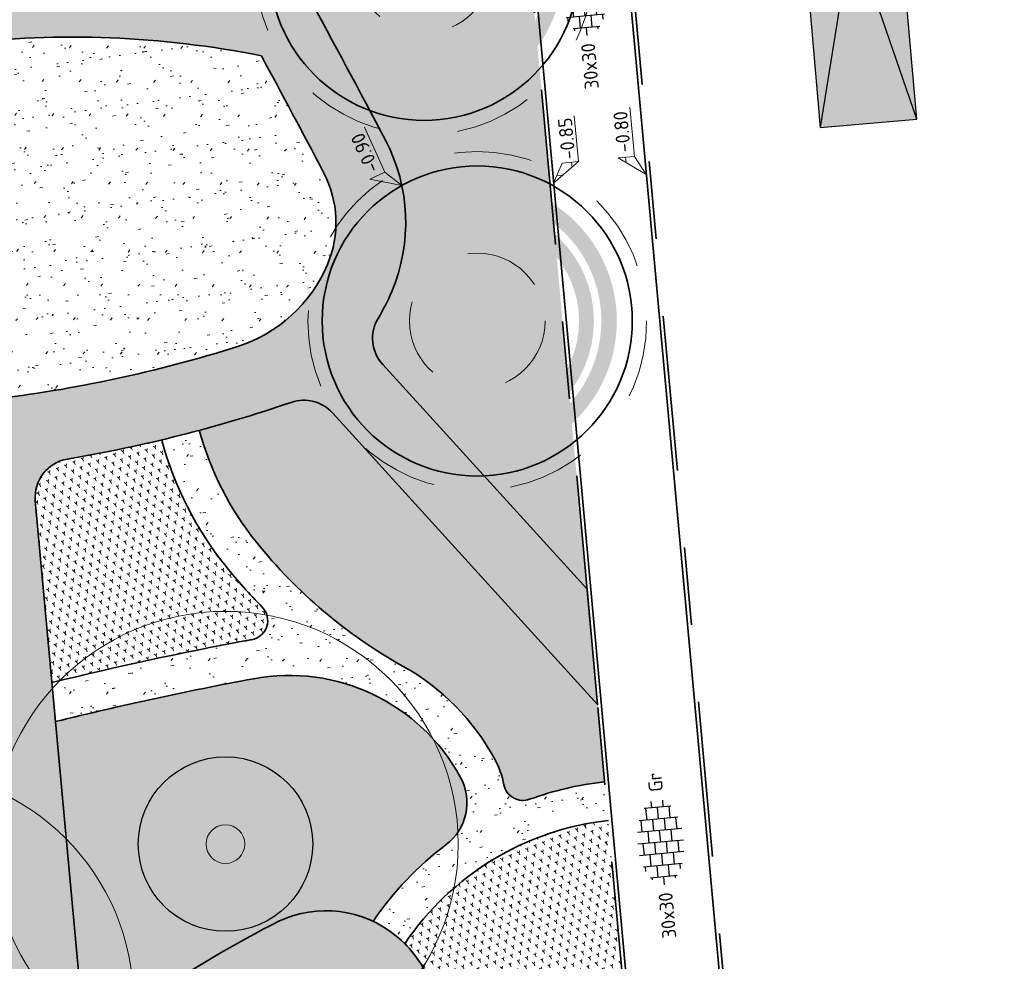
# Model space of a CAD drawing. Header units: metres. Extents: x 126075 to 126745, y 502461 to 502767.
# Tile 51 of 94: x 126595 to 126620, y 502593 to 502618. Entities that reach past the tile are written whole.
import ezdxf
from ezdxf.enums import TextEntityAlignment as Align

# ---------------------------------------------------------------- set-up
doc = ezdxf.new("R2010")
doc.units = ezdxf.units.M
doc.linetypes.add('NLCS-HIDDEN', pattern=[4, 2, -2])
doc.linetypes.add('VH-OPSLUITBAND-SO', pattern=[10, 4, -2, 2, -2])
doc.layers.get('0').update_dxf_attribs({"linetype": 'CONTINUOUS'})
for name, color, linetype, lineweight in [('B-WE-GR-BOOM-S', 90, 'CONTINUOUS', 18), ('B-XX-GR-BOOM-T25', 7, 'CONTINUOUS', 25), ('N-WE-GR-BEPLANTING-A-200', 92, 'CONTINUOUS', 18), ('N-WE-GR-BOOM-S', 90, 'CONTINUOUS', 25), ('N-WE-GR-GRAS-A-500', 62, 'CONTINUOUS', 18), ('N-WE-OG-WEG_PARKEERPLAATS-S', 7, 'CONTINUOUS', 25), ('N-WE-VH-HALFVERHARDING_KLEISCHELPEN-A-200', 252, 'CONTINUOUS', 18), ('N-WE-VH-KANTOPSLUITING_OPSLUITBAND_100X200-G', 150, 'VH-OPSLUITBAND-SO', 35), ('N-WE-VH-KANTOPSLUITING_VOORKANTBAND-G', 50, 'CONTINUOUS', 35), ('N-WE-VH-OPENVERHARDING-G', 90, 'CONTINUOUS', 35), ('N-WE-VH-OPENVERHARDING_TEGEL_300X300_DUN_HALFSTEENS-S-200', 252, 'CONTINUOUS', 25), ('N-XX-GR-BOOM-T25', 7, 'CONTINUOUS', 25), ('X-XX-AL-HOOGTELABEL-S-200', 7, 'CONTINUOUS', 18)]:
    doc.layers.add(name, color=color, linetype=linetype, lineweight=lineweight)
doc.layers.add('N-GV-GR-BOOM-BESCHERMDEWORTELRUIMTE-GN', color=7, linetype='NLCS-HIDDEN', lineweight=0, plot=False)
doc.layers.add('N-GV-GR-BOOM_SOORT-V', color=7, linetype='CONTINUOUS', lineweight=18, true_color=0x025a01)
doc.layers.add('vrije wortelruimte', color=4, linetype='CONTINUOUS', plot=False)
doc.styles.add('NLCS-ISO', font='NLCS-ISO.ttf')
doc.styles.add('NLCS-ISO-M200-T25', font='NLCS-ISO.ttf', dxfattribs={"height": 0.5})
pattern_1 = [(81.71317314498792, (126561.5397244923, 502555.1918350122), (-0.1812692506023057, 0.1430901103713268), [0.05773520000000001, -0.1732052]), (141.7131731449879, (126561.5397244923, 502555.1918350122), (-0.2145542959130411, -0.08543872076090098), [0.05773520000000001, -0.1732052]), (291.7131731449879, (126561.5397244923, 502555.1918350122), (0.1812691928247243, -0.1430901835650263), [0.05, -0.35])]
pattern_2 = [(37.50000000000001, (0, 0), (-0.03149667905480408, 0.9634118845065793), [0, -0.76, 0, -0.85, 0, -0.8125]), (7.499999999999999, (0, 0), (0.8848883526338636, 1.41107303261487), [0, -0.41, 0, -0.685, 0, -0.2625]), (327.5, (-0.6150000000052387, 0), (1.557070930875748, 0.002829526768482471), [0, -0.25, 0, -0.9, 0, -1.175]), (317.5, (-0.6150000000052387, 0), (1.503063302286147, 0.4388377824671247), [0, -0.125, 0, -0.59, 0, -0.675]), (51, (-1.270000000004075, 1.90500000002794), (-0.2520435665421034, 0.8789805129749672), [0.07499999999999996, -1.047749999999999]), (10, (-1.270000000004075, -1.90500000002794), (0.3864434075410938, 0.8287304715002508), [0.07499999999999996, -1.047749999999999])]
pattern_3 = [(0, (0, 0), (0, 6.985), [5.08, -1.905]), (90, (0, 0), (-6.985, 4.277078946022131e-16), [5.08, -1.905])]

# ---------------------------------------------------------------- blocks, each defined once
blk = doc.blocks.new('SOG-WEG_PARKEERPLAATS_PRIVE')
h = blk.add_hatch(color=253)
h.dxf.hatch_style = 1
h.paths.add_polyline_path([(-1.249999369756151, -0.0005613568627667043), (1.25, 0), (1.25, 5), (-1.249999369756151, 4.999438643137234)])
at = {"flags": 128}
blk.add_lwpolyline([(-1.249999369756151, -0.0005613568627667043), (1.25, 0), (1.25, 5), (-1.249999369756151, 4.999438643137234)], close=True, dxfattribs=at)
blk.add_lwpolyline([(-1.249999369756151, 4.999438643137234), (0, 0), (1.25, 5)], dxfattribs=at)
blk = doc.blocks.new('N-SGR-BOOM_BOL_2E')
h = blk.add_hatch(color=256)
h.dxf.hatch_style = 1
edge = h.paths.add_edge_path()
edge.add_arc((0, 0), 0.25, 0, 360)
at = {"layer": 'N-GV-GR-BOOM_SOORT-V', "transparency": 33554559}
h = blk.add_hatch(color=256, dxfattribs=at)
h.dxf.hatch_style = 1
h.paths.add_polyline_path([(-3.6, 4.440892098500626e-16, 1), (3.6, 0, 1)])
h.paths.add_polyline_path([(3.2, 0, -1), (-3.2, 4.440892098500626e-16, -1)], flags=16)
h = blk.add_hatch(color=256, dxfattribs=at)
h.dxf.hatch_style = 1
edge = h.paths.add_edge_path()
edge.add_arc((2.220446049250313e-16, -4.440892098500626e-16), 3.009631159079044, 0, 360)
edge = h.paths.add_edge_path(flags=16)
edge.add_arc((4.440892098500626e-16, -6.661338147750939e-16), 2.626330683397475, 0, 360)
at = {"lineweight": 35}
blk.add_circle((0, 0), 4, dxfattribs=at)
at = {"layer": 'N-GV-GR-BOOM-BESCHERMDEWORTELRUIMTE-GN'}
for radius in [4.370193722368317, 1.75]:
    blk.add_circle((-4.020463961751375e-10, 4.218057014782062e-10), radius, dxfattribs=at)
at = {"layer": 'N-XX-GR-BOOM-T25', "style": 'NLCS-ISO-M200-T25'}
blk.add_attdef('SOORT', text='', height=0.5, dxfattribs=at).set_placement((-4.020463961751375e-10, -0.8730997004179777), align=Align.MIDDLE_CENTER)
blk = doc.blocks.new('SVH-TEGEL_300X300_DUN_HALFST-SO')
for p, q in [((-1.499999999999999, -2.863260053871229), (-1.499999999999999, 2.863260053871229)), ((1.110223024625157e-15, -2.975), (1.110223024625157e-15, 2.975)), ((1.500000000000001, -2.863260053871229), (1.500000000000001, 2.863260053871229)), ((-4.771312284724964, 1.5), (-4.499999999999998, 1.5)), ((-4.499999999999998, -1.726071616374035), (-4.499999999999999, 1.726071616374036)), ((-3.614576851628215, 2.25), (-2.999999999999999, 2.25)), ((-2.999999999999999, -2.498230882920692), (-2.999999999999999, 2.498230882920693)), ((-2.999999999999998, 1.5), (-1.499999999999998, 1.5)), ((-1.499999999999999, 2.25), (0, 2.25)), ((2.220446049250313e-15, 1.5), (1.500000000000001, 1.5)), ((1.5, 2.25), (3, 2.25)), ((3, -2.498230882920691), (3, 2.498230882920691)), ((3.000000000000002, 1.5), (4.500000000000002, 1.5)), ((4.500000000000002, -1.726071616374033), (4.5, 1.726071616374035)), ((-5.525, 0), (-4.5, 0)), ((-4.499999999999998, 0.7500000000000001), (-2.999999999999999, 0.7500000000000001)), ((-2.999999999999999, 0), (-1.499999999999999, 0)), ((-1.499999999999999, 0.7500000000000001), (1.110223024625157e-15, 0.7500000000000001)), ((0, 0), (1.500000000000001, 0)), ((1.500000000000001, 0.7500000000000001), (3, 0.7500000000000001)), ((3, 0), (4.500000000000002, 0)), ((4.500000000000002, 0.7500000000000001), (5.346547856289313, 0.7500000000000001)), ((-4.5, -0.7500000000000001), (-3, -0.7500000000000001)), ((-1.5, -0.7500000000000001), (0, -0.7500000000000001)), ((1.499999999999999, -0.7500000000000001), (3, -0.7500000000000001)), ((4.5, -0.7500000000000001), (5.346547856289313, -0.7500000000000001)), ((-4.771312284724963, -1.5), (-4.5, -1.5)), ((-3.614576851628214, -2.25), (-2.999999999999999, -2.25)), ((-2.999999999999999, -1.5), (-1.499999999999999, -1.5)), ((-1.499999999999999, -2.25), (1.110223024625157e-15, -2.25)), ((1.110223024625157e-15, -1.5), (1.500000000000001, -1.5)), ((1.500000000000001, -2.25), (3, -2.25)), ((3, -1.5), (4.500000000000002, -1.5))]:
    blk.add_line(p, q)
at = {"style": 'NLCS-ISO'}
blk.add_attdef('FORMAAT', text='', height=1.8, dxfattribs=at).set_placement((-6.525, 4.607733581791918e-16), align=Align.MIDDLE_RIGHT)
blk.add_attdef('KLEUR', text='', height=1.8, dxfattribs=at).set_placement((6.525, -7.02641101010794e-16), align=Align.MIDDLE_LEFT)
at = {"style": 'NLCS-ISO', "flags": 1}
blk.add_attdef('FUNCTIE', text='', height=1.8, dxfattribs=at).set_placement((-7.110529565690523e-16, -3.975), align=Align.TOP_CENTER)
blk = doc.blocks.new('B-SGR-BOOM_1E')
blk.add_circle((0, 1.110223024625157e-16), 6.004261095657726)
at = {"linetype": 'Continuous'}
blk.add_circle((-0.0004458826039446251, -5.58034935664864e-05), 0.5, dxfattribs=at)
at = {"layer": 'vrije wortelruimte'}
blk.add_circle((0, 1.110223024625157e-16), 2.25, dxfattribs=at)
at = {"layer": 'B-XX-GR-BOOM-T25', "style": 'NLCS-ISO-M200-T25'}
blk.add_attdef('SOORT', text='', height=0.5, dxfattribs=at).set_placement((-4.020463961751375e-10, -1.337663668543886), align=Align.MIDDLE_CENTER)
blk = doc.blocks.new('B-SGR-BOOM_DYN')
at = {"layer": 'B-WE-GR-BOOM-S'}
blk.add_blockref('B-SGR-BOOM_1E', (0, 0), dxfattribs=at)
blk = doc.blocks.new('SZZ-HOOGTELABEL_02-SO')
h = blk.add_hatch()
h.set_pattern_fill('ANGLE', color=256)
h.set_pattern_definition(pattern_3)
h.paths.add_polyline_path([(2.460741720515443, 3.435148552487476), (-6.661338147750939e-16, -4.440892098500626e-16), (2.460741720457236, 1.312415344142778)])
for p, q in [((2.460741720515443, 3.435148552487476), (0, 0)), ((2.460741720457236, 1.312415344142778), (2.460741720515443, 3.435148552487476)), ((0, 0), (2.460741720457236, 1.312415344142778)), ((8.837532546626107, 1.312415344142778), (2.460741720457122, 1.312415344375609))]:
    blk.add_line(p, q)
at = {"style": 'NLCS-ISO'}
blk.add_attdef('...', text='', height=1.8, dxfattribs=at).set_placement((5.772751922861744, 2.615252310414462), align=Align.MIDDLE)
blk = doc.blocks.new('SZZ-HOOGTELABEL_04-SO')
h = blk.add_hatch()
h.set_pattern_fill('ANGLE', color=256)
h.set_pattern_definition(pattern_3)
h.paths.add_polyline_path([(2.460741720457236, -1.312415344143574), (0, -4.547473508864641e-13), (2.460741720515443, -3.435148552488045)])
for p, q in [((0, -4.547473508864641e-13), (2.460741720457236, -1.312415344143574)), ((2.460741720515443, -3.435148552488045), (0, -4.547473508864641e-13)), ((2.460741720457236, -1.312415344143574), (2.460741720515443, -3.435148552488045)), ((8.399460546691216, -3.435325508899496), (2.460741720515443, -3.435148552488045))]:
    blk.add_line(p, q)
at = {"style": 'NLCS-ISO'}
blk.add_attdef('...', text='', height=1.8, dxfattribs=at).set_placement((5.549947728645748, -2.195441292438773), align=Align.MIDDLE)

msp = doc.modelspace()

# ---------------------------------------------------------------- hatches: boundary and pattern name
at = {"layer": 'N-WE-GR-BEPLANTING-A-200', "transparency": 33554559}
h = msp.add_hatch(dxfattribs=at)
h.set_pattern_fill('AGR-BEPLANTING_SOORT_01-SO', color=256, scale=0.2, pattern_type=2)
h.set_pattern_definition(pattern_1)
h.paths.add_polyline_path([(126604.4472338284, 502610.6804326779, -0.03496050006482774), (126604.0955953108, 502609.9875384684, 0.3305843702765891), (126604.2134557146, 502608.8013174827), (126609.4845949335, 502603.0003457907), (126607.6636127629, 502622.9544985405), (126602.9165431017, 502622.5139865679), (126602.8915607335, 502622.7866767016, 0.01871769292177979), (126595.9759325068, 502621.5154199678, 0.8951619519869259), (126596.2454935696, 502619.045339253, -0.05679575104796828), (126602.2712643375, 502618.3475080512, -0.003825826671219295), (126604.2826724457, 502614.5902022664, -0.2245624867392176)])
h = msp.add_hatch(dxfattribs=at)
h.set_pattern_fill('AGR-BEPLANTING_SOORT_01-SO', color=256, scale=0.2, pattern_type=2)
h.set_pattern_definition(pattern_1)
h.paths.add_polyline_path([(126602.9200991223, 502607.5480974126, 0.2989845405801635), (126601.8570140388, 502607.8220002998, -0.01682614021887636), (126599.4832537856, 502607.1000827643, 0.1032668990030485), (126600.9551177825, 502604.2115457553, 0.09627219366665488), (126604.7430917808, 502601.0094482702, -0.1421273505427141), (126607.1033032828, 502598.6169622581, -0.07524965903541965), (126607.3428213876, 502597.9526185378, 0.4599187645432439), (126608.0043874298, 502597.5800939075, -0.05997851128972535), (126609.9380162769, 502598.0317970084), (126609.7561251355, 502600.0249431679)])
h = msp.add_hatch(dxfattribs=at)
h.set_pattern_fill('AGR-BEPLANTING_SOORT_01-SO', color=256, scale=0.2, pattern_type=2)
h.set_pattern_definition(pattern_1)
h.paths.add_polyline_path([(126595.6828365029, 502600.5920920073, -0.01418863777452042), (126600.694736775, 502601.6742831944, -0.005602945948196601), (126600.8278766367, 502601.6975597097, 0.6082265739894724), (126601.103851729, 502602.541545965, -0.02495438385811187), (126600.1757031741, 502603.5850372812, -0.1037600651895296), (126598.513723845, 502606.8545596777, -0.01682543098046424), (126596.0825769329, 502606.359677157, 0.3921801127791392), (126595.2531377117, 502605.2823847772)])
h = msp.add_hatch(dxfattribs=at)
h.set_pattern_fill('AGR-BEPLANTING_SOORT_01-SO', color=256, scale=0.2, pattern_type=2)
h.set_pattern_definition(pattern_1)
h.paths.add_polyline_path([(126600.8779795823, 502600.6912155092, 0.01461066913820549), (126595.7751122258, 502599.5848744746), (126596.3748402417, 502593.038661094, 0.5711271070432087), (126597.9322038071, 502592.302439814, -0.02949534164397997), (126601.3557726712, 502594.3419206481, -0.2430676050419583), (126603.9677613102, 502594.4303976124, -0.08266484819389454), (126605.8468208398, 502596.4079979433, 0.3710041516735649), (126606.223926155, 502598.1408363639, 0.3255277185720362)])
h = msp.add_hatch(dxfattribs=at)
h.set_pattern_fill('AGR-BEPLANTING_SOORT_01-SO', color=256, scale=0.2, pattern_type=2)
h.set_pattern_definition(pattern_1)
h.paths.add_polyline_path([(126604.7856465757, 502593.8546800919, -0.0921705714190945), (126605.3761165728, 502592.9976624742, 0.3210206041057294), (126606.3804835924, 502592.4090950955), (126610.4174464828, 502592.7782455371), (126610.0289149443, 502597.0357378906, 0.2199977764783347)])
at = {"layer": 'N-WE-GR-GRAS-A-500'}
h = msp.add_hatch(dxfattribs=at)
h.set_pattern_fill('AGR-GRAS_GAZON-SO', color=256, scale=0.5, pattern_type=2)
h.set_pattern_definition(pattern_2)
h.paths.add_polyline_path([(126601.083725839, 502616.7628037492, 0.07621546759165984), (126593.5176265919, 502617.1013557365), (126594.3583903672, 502607.9241638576, 0.04452758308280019), (126600.4494503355, 502609.254949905, 0.2202007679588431), (126602.7891355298, 502611.3809396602, 0.2245624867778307), (126602.6893026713, 502613.7528416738, 0.003082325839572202)])
h = msp.add_hatch(dxfattribs=at)
h.set_pattern_fill('AGR-GRAS_GAZON-SO', color=256, scale=0.5, pattern_type=2)
h.set_pattern_definition(pattern_2)
edge = h.paths.add_edge_path()
edge.add_line((126599.4832537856, 502607.1000827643), (126598.513723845, 502606.8545596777))
edge.add_arc((126607.1375050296, 502609.1810676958), 8.93209054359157, 195.0977288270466, 218.7929912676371)
edge.add_line((126600.1757031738, 502603.5850372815), (126601.103851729, 502602.541545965))
edge.add_arc((126600.7472933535, 502602.1910233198), 0.499999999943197, -80.72538561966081, 44.51092807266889, ccw=False)
edge.add_arc((126616.8853792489, 502514.4374402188), 88.7252604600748, 100.4268504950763, 103.8256686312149)
edge.add_line((126595.6828365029, 502600.5920920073), (126595.7751122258, 502599.5848744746))
edge.add_arc((126618.1426998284, 502508.7383754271), 93.55958189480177, 100.63383791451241, 103.83184569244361, ccw=False)
edge.add_arc((126601.7998578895, 502595.7454892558), 5.030911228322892, 64.49569190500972, 100.55870156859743, ccw=False)
edge.add_arc((126601.7998578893, 502595.7454892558), 5.030911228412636, 28.432682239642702, 64.49569190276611, ccw=False)
edge.add_arc((126605.0284282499, 502597.4935514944), 1.359482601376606, -52.987569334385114, 28.43268223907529, ccw=False)
edge.add_arc((126610.8471992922, 502589.7752661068), 8.306438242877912, 127.0124306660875, 145.9148401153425)
edge.add_line((126603.9677613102, 502594.4303976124), (126604.7856465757, 502593.8546800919))
edge.add_arc((126610.8471992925, 502589.7752661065), 7.306438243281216, 121.24492380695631, 146.0595178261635, ccw=False)
edge.add_arc((126610.8471992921, 502589.7752661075), 7.306438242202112, 96.43032978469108, 121.24492380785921, ccw=False)
edge.add_line((126610.0289149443, 502597.0357378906), (126609.9380162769, 502598.0317970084))
edge.add_arc((126610.8471992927, 502589.7752661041), 8.306438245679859, 96.28391228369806, 110.0135265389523)
edge.add_arc((126607.8332664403, 502598.0498998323), 0.4999999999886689, 191.2191723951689, 290.01352655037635, ccw=False)
edge.add_arc((126605.0284282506, 502597.4935514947), 2.359482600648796, 11.21917238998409, 28.43268223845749)
edge.add_arc((126601.7998578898, 502595.7454892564), 6.030911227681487, 28.4326822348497, 60.78916397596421)
edge.add_arc((126611.0872555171, 502612.3559532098), 12.99967645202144, 218.7929912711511, 240.7891639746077, ccw=False)
edge.add_arc((126607.1375050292, 502609.1810676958), 7.932090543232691, 195.2095559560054, 218.7929912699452, ccw=False)
at = {"layer": 'N-WE-VH-HALFVERHARDING_KLEISCHELPEN-A-200', "transparency": 33554559}
h = msp.add_hatch(dxfattribs=at)
h.set_pattern_fill('AVH-HALFVERHARDING_SCHELPEN-SO', color=256, scale=0.2, pattern_type=2)
h.set_pattern_definition([(5.229815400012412, (126639.9478880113, 502720.3991939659), (-0.09115080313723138, 0.9958371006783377), [0, -1]), (5.229815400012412, (126639.9897491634, 502720.0515624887), (-0.09115080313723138, 0.9958371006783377), [0, -1]), (5.229815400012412, (126639.9704028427, 502720.5920490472), (-0.09115080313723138, 0.9958371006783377), [0, -1]), (343.4284154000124, (126639.4808242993, 502720.2359411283), (3.07866236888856, -0.7223845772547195), [0.107703, -5.277462]), (222.0997154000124, (126639.5840540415, 502720.2052227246), (2.80520960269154, 2.265126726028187), [0.05, -4.95]), (135.8311154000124, (126639.5469550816, 502720.1717015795), (5.52609065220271, -5.519267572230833), [0.09219500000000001, -9.127349]), (211.7949154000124, (126639.2292669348, 502720.0221213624), (-0.9046853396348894, -1.086989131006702), [0.022361, -2.213707]), (331.5397154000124, (126639.2102617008, 502720.0103399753), (2.082824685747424, -0.8135368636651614), [0.036056, -3.569496]), (113.6647154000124, (126639.2419598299, 502719.9931577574), (-1.178137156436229, 1.900523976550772), [0.03162300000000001, -3.130655]), (230.2298154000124, (126639.8757177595, 502719.9808741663), (0.09115083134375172, -0.9958374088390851), [0.04242600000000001, -1.371787]), (5.229815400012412, (126639.8485771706, 502719.9482645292), (0.9046862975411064, 1.086987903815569), [0.06, -0.9400000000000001]), (140.2298154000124, (126639.9083273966, 502719.9537335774), (-0.9958374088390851, -0.09115083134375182), [0.04242600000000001, -1.371787]), (256.7949154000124, (126639.6978807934, 502720.6072718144), (0.8135338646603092, 2.082825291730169), [0.031623, -3.130655]), (5.229815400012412, (126639.6906569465, 502720.5764851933), (0.9046862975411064, 1.086987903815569), [0.05, -0.9500000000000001]), (148.3599154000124, (126639.7404488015, 502720.5810427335), (-3.169812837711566, 1.718221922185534), [0.05, -4.95]), (218.9199154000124, (126639.169175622, 502720.5689202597), (1.900522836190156, 1.178139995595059), [0.036056, -3.569496]), (346.7949154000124, (126639.1411235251, 502720.5462689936), (-2.082825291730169, 0.8135338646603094), [0.063246, -3.099032]), (132.0997154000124, (126639.2026967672, 502720.5318212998), (2.265126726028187, -2.80520960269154), [0.05, -4.95]), (5.229815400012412, (126639.4616144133, 502720.5555205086), (-0.09115080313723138, 0.9958371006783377), [0, -1]), (5.229815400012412, (126639.216437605, 502720.2719921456), (-0.09115080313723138, 0.9958371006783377), [0, -1]), (5.229815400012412, (126639.5289977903, 502719.9290546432), (-0.09115080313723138, 0.9958371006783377), [0, -1]), (5.229815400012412, (126639.7696170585, 502720.2623748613), (-0.09115080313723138, 0.9958371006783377), [0, -1]), (5.229815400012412, (126639.4653286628, 502720.4052334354), (-0.09115080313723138, 0.9958371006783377), [0, -1]), (5.229815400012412, (126639.2435099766, 502720.4150553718), (-0.09115080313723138, 0.9958371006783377), [0, -1]), (5.229815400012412, (126639.3386043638, 502720.363508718), (-0.09115080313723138, 0.9958371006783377), [0, -1]), (5.229815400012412, (126639.3206470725, 502720.1208617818), (-0.09115080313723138, 0.9958371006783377), [0, -1]), (5.229815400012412, (126639.0780001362, 502720.138819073), (-0.09115080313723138, 0.9958371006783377), [0, -1]), (5.229815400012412, (126639.0669938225, 502720.3687731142), (-0.09115080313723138, 0.9958371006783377), [0, -1]), (5.229815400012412, (126639.0170655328, 502720.5851227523), (-0.09115080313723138, 0.9958371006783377), [0, -1]), (5.229815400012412, (126639.3221290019, 502720.6532129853), (-0.09115080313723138, 0.9958371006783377), [0, -1]), (5.229815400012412, (126639.5375671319, 502720.713099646), (-0.09115080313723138, 0.9958371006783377), [0, -1]), (5.229815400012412, (126639.8897561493, 502720.705168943), (-0.09115080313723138, 0.9958371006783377), [0, -1]), (5.229815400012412, (126639.6790119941, 502720.3745832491), (-0.09115080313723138, 0.9958371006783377), [0, -1]), (5.229815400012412, (126639.5630211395, 502720.5447188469), (-0.09115080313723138, 0.9958371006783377), [0, -1]), (5.229815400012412, (126639.686440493, 502720.0740091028), (-0.09115080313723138, 0.9958371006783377), [0, -1]), (5.229815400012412, (126639.392246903, 502719.9968720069), (-0.09115080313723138, 0.9958371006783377), [0, -1]), (5.229815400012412, (126639.7110512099, 502719.8051330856), (-0.09115080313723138, 0.9958371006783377), [0, -1]), (5.229815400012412, (126639.3769559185, 502719.8348035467), (-0.09115080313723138, 0.9958371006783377), [0, -1]), (5.229815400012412, (126639.0610225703, 502719.7757601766), (-0.09115080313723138, 0.9958371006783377), [0, -1]), (5.229815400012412, (126639.1850805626, 502719.736906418), (-0.09115080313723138, 0.9958371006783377), [0, -1]), (5.229815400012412, (126639.1822778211, 502719.8772351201), (-0.09115080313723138, 0.9958371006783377), [0, -1]), (5.229815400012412, (126639.8640728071, 502719.7789722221), (-0.09115080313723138, 0.9958371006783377), [0, -1]), (5.229815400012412, (126639.9462014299, 502720.1982035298), (-0.09115080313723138, 0.9958371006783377), [0, -1]), (5.229815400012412, (126639.8690643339, 502720.4923971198), (-0.09115080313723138, 0.9958371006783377), [0, -1]), (5.229815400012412, (126639.4766078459, 502719.7334650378), (-0.09115080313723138, 0.9958371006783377), [0, -1])])
edge = h.paths.add_edge_path()
edge.add_arc((126588.9665570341, 502577.8348997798), 0.9999999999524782, 3.5522995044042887, 111.596261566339, ccw=False)
edge.add_arc((126604.9358155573, 502578.8262535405), 15.00000000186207, 183.5522995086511, 186.866476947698)
edge.add_arc((126623.606919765, 502581.0746219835), 33.80599088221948, 186.8664769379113, 203.2895918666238)
edge.add_arc((126600.4157242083, 502571.091909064), 8.557503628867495, 203.2895918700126, 219.9791489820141)
edge.add_arc((126593.0920164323, 502564.951128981), 1.000000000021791, -33.295308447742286, 39.979148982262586, ccw=False)
edge.add_line((126593.9278687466, 502564.4021746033), (126593.632662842, 502563.9526863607))
edge.add_arc((126592.7968105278, 502564.5016407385), 1.000000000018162, 201.6195187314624, 326.70469154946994, ccw=False)
edge.add_line((126591.8671595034, 502564.1331994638), (126594.3436152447, 502557.884002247))
edge.add_arc((126598.9920281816, 502559.7258103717), 4.999999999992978, 146.7046915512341, 201.6146098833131, ccw=False)
edge.add_line((126594.8127666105, 502562.4705822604), (126595.3624265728, 502563.3075089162))
edge.add_arc((126596.198278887, 502562.7585545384), 1.000000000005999, 56.35705129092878, 146.7046915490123, ccw=False)
edge.add_arc((126593.9822158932, 502559.4285297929), 4.999999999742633, 21.610646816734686, 56.35705129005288, ccw=False)
edge.add_line((126598.630756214, 502561.2700163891), (126600.0507551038, 502557.685454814))
edge.add_line((126600.0507551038, 502557.685454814), (126601.7241837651, 502558.3485057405))
edge.add_line((126601.7241837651, 502558.3485057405), (126600.8880749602, 502560.4591295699))
edge.add_arc((126605.5366152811, 502562.3006161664), 5.000000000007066, 131.2511100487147, 201.6106468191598, ccw=False)
edge.add_arc((126594.0396522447, 502575.4098775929), 12.436539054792, 311.2511100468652, 315.1802141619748)
edge.add_arc((126599.9059611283, 502569.805408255), 4.327876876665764, 313.0663543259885, 360.7604114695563)
edge.add_arc((126605.2333687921, 502569.8761160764), 0.9999999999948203, 47.37390103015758, 180.7604114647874, ccw=False)
edge.add_arc((126586.7843554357, 502549.8312980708), 28.24262877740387, 25.34251789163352, 47.37390103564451, ccw=False)
edge.add_arc((126621.1363607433, 502520.7557838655), 42.09999999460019, 100.8428102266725, 102.10328435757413, ccw=False)
edge.add_line((126613.2167105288, 502562.1041712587), (126612.8868649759, 502565.718588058))
edge.add_arc((126613.3228884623, 502567.514313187), 1.847902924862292, 214.7808052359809, 256.3520270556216, ccw=False)
edge.add_arc((126586.7843554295, 502549.8312980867), 30.04262877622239, 33.60815944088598, 53.84461590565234)
edge.add_arc((126607.458704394, 502578.1254163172), 4.999999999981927, 178.7226715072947, 233.84461585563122, ccw=False)
edge.add_arc((126617.4562194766, 502577.9024988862), 15.00000000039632, 158.3939377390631, 178.7226714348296, ccw=False)
edge.add_arc((126572.0794579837, 502595.8739835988), 33.80599088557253, 338.3939379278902, 349.6007907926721)
edge.add_arc((126606.3137243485, 502589.5913083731), 0.9999999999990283, 95.2247455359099, 169.6007907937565, ccw=False)
edge.add_line((126606.2226616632, 502590.5871535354), (126610.5810316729, 502590.9856942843))
edge.add_line((126610.5810316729, 502590.9856942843), (126610.4174464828, 502592.7782455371))
edge.add_line((126610.4174464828, 502592.7782455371), (126606.3804835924, 502592.4090950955))
edge.add_arc((126606.2894209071, 502593.4049402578), 0.9999999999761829, 204.0339437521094, 275.2247455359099, ccw=False)
edge.add_arc((126602.7760870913, 502591.8382086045), 2.846837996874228, 24.03394375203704, 55.22469496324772)
edge.add_arc((126602.7473908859, 502591.8583978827), 2.846837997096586, 54.51853089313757, 119.2636728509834)
edge.add_arc((126616.9154150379, 502564.329547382), 33.80599088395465, 117.4040712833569, 124.1619463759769)
edge.add_arc((126597.3706698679, 502593.1298935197), 0.9999999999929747, 185.2345115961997, 304.16194637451, ccw=False)
edge.add_line((126596.3748402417, 502593.038661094), (126595.2531377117, 502605.2823847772))
edge.add_arc((126596.2489673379, 502605.3736172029), 0.9999999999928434, 99.5780154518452, 185.2345115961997, ccw=False)
edge.add_arc((126589.9470397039, 502642.719992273), 36.87434517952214, 279.578015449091, 288.8437285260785)
edge.add_arc((126602.1800021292, 502606.8755972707), 1.000000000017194, 42.26032144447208, 108.84372852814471, ccw=False)
edge.add_line((126602.9200991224, 502607.5480974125), (126609.7561251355, 502600.0249431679))
edge.add_line((126609.7561251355, 502600.0249431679), (126609.4845949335, 502603.0003457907))
edge.add_line((126609.4845949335, 502603.0003457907), (126604.2134557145, 502608.8013174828))
edge.add_arc((126604.9535527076, 502609.4738176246), 0.9999999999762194, 149.0880073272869, 222.2603214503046, ccw=False)
edge.add_arc((126599.3226343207, 502612.8454537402), 5.563167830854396, 329.0880073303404, 337.0971017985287)
edge.add_arc((126600.2317978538, 502612.4613538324), 4.576197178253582, 337.0971017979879, 387.7231877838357)
edge.add_arc((126357.7580837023, 502485.0346031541), 278.4942119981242, 27.7231877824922, 28.59999839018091)
edge.add_arc((126596.1966174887, 502592.2581206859), 26.78726315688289, 76.89279979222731, 89.89545797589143)
edge.add_arc((126596.2477743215, 502620.2953371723), 1.249999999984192, 102.5606798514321, 269.89545797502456, ccw=False)
edge.add_arc((126616.4071438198, 502529.815879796), 93.94807110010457, 98.27159752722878, 102.56067986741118, ccw=False)
edge.add_line((126602.8912426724, 502622.7866304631), (126602.7247038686, 502624.5812951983))
edge.add_arc((126616.4071438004, 502529.8158798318), 95.74807106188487, 98.21571622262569, 102.8460054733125)
edge.add_arc((126594.8414249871, 502624.3862005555), 1.250000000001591, 122.36157101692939, 282.8460054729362, ccw=False)
edge.add_arc((126587.7089269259, 502635.641898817), 12.07528693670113, 302.3615710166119, 321.3786934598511)
edge.add_arc((126592.1601494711, 502632.0858236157), 6.378002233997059, 321.3786934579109, 366.2630229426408)
edge.add_arc((126565.4496741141, 502629.1544067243), 33.24885444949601, 6.263022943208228, 20.42381599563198)
edge.add_arc((126404.6078350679, 502569.2617477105), 204.8799349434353, 20.42381599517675, 21.36319583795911)
edge.add_arc((126596.3417604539, 502644.2594107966), 0.9999999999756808, 95.2532122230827, 201.3631958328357, ccw=False)
edge.add_line((126596.2502030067, 502645.2552105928), (126600.795131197, 502645.6730877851))
edge.add_line((126600.795131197, 502645.6730877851), (126600.630327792, 502647.4655274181))
edge.add_line((126600.630327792, 502647.4655274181), (126594.9528734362, 502646.9435216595))
edge.add_arc((126594.8613159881, 502647.9393214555), 1.000000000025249, 202.4670899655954, 275.25321227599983, ccw=False)
edge.add_arc((126404.6078344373, 502569.2617470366), 204.8799357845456, 22.46709007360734, 22.60840213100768)
edge.add_arc((125598.3234162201, 502233.4992058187), 1078.28193208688, 22.6084020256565, 23.28344494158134)
edge.add_arc((126553.3948930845, 502644.4908651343), 38.53404440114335, 23.28344494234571, 29.77586439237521)
edge.add_arc((126003.516389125, 502329.8800104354), 672.0530725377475, 29.77586439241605, 30.05132788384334)
edge.add_arc((126575.905767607, 502661.0332190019), 10.77246028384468, 30.05132788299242, 39.48210382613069)
edge.add_arc((126584.9920258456, 502668.5185868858), 0.9999999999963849, 95.2532122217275, 219.482103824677, ccw=False)
edge.add_line((126584.9004683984, 502669.5143866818), (126598.4961042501, 502670.7644187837))
edge.add_line((126598.4961042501, 502670.7644187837), (126598.3318858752, 502672.5569122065))
edge.add_line((126598.3318858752, 502672.5569122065), (126586.0706444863, 502671.4295691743))
edge.add_arc((126586.0248657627, 502671.9274690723), 0.4999999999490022, 108.2578619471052, 275.25321223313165, ccw=False)
edge.add_line((126585.8682187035, 502672.4022971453), (126597.9794119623, 502676.3978123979))
edge.add_line((126597.9794119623, 502676.3978123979), (126597.8111165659, 502678.2377141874))
edge.add_line((126597.8111165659, 502678.2377141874), (126573.283058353, 502670.1458417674))
edge.add_arc((126574.8495289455, 502665.3975610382), 5.000000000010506, 108.2578619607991, 114.4111536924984)
edge.add_arc((126578.3045711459, 502657.7849023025), 13.36001732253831, 114.4111536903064, 142.1436398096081)
edge.add_arc((126566.9665946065, 502666.5974153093), 1.000000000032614, 248.419033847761, 322.14363980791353, ccw=False)
edge.add_line((126566.5987789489, 502665.6675165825), (126554.7511736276, 502670.3537631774))
edge.add_arc((126555.3028971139, 502671.7486112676), 1.500000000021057, 202.0031152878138, 248.4190338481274, ccw=False)
edge.add_line((126553.9121518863, 502671.186625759), (126553.9048873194, 502671.2046033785))
edge.add_line((126553.9048873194, 502671.2046033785), (126556.3948194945, 502665.0427696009))
edge.add_arc((126557.7855647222, 502665.6047551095), 1.500000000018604, 68.41903384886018, 202.0031152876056, ccw=False)
edge.add_line((126558.3372882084, 502666.9996031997), (126565.937557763, 502663.9933638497))
edge.add_arc((126565.5697421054, 502663.0634651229), 0.9999999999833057, -7.261166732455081, 68.41903384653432, ccw=False)
edge.add_arc((126577.2477912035, 502661.5755167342), 10.7724602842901, 172.7388332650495, 193.9549116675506)
edge.add_arc((127219.0112377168, 502821.0487961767), 672.0530725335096, 193.954911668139, 194.2303751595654)
edge.add_arc((126604.9316365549, 502665.3163254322), 38.53404439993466, 194.2303751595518, 197.9681072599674)
edge.add_arc((126567.3257316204, 502653.1205646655), 1.000000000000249, -69.27720538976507, 17.968107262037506, ccw=False)
edge.add_line((126567.6795785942, 502652.1852613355), (126562.3978544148, 502650.1870624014))
edge.add_line((126562.3978544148, 502650.1870624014), (126568.5844469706, 502634.8771052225))
edge.add_line((126568.5844469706, 502634.8771052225), (126573.5592855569, 502636.8871015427))
edge.add_arc((126573.9338971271, 502635.9599196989), 0.9999999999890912, 21.548072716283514, 112.00030754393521, ccw=False)
edge.add_arc((126764.2132617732, 502714.5745484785), 204.8799347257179, 202.4525423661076, 203.5346762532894)
edge.add_arc((126575.4386512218, 502632.4155176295), 1.000000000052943, -67.99969245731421, 20.465938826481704, ccw=False)
edge.add_line((126575.813262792, 502631.4883357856), (126570.7761917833, 502629.4531955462))
edge.add_line((126570.7761917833, 502629.4531955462), (126571.4505743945, 502627.784301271))
edge.add_line((126571.4505743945, 502627.784301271), (126576.7576100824, 502629.9285160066))
edge.add_arc((126577.1322216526, 502629.0013341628), 0.9999999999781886, 29.584964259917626, 112.0003075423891, ccw=False)
edge.add_arc((126606.9158653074, 502645.9104619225), 33.2488544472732, 209.5849642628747, 217.7432166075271)
edge.add_arc((126585.6674151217, 502629.462177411), 6.37800223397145, 217.7432166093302, 262.6275460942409)
edge.add_arc((126586.3984839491, 502635.1123624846), 12.07528693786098, 262.6275460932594, 279.9720452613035)
edge.add_arc((126586.2479838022, 502637.515978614), 14.47113374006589, 278.9108796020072, 283.8583749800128)
edge.add_arc((126590.0135531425, 502622.2524752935), 1.250000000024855, 18.1938414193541, 103.85837497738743, ccw=False)
edge.add_arc((126566.9068666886, 502614.658135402), 25.5726840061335, 12.337997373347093, 18.19384142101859, ccw=False)
edge.add_arc((126590.6677959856, 502619.8553650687), 1.249999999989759, -81.3192368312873, 12.337997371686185, ccw=False)
edge.add_arc((126594.899430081, 502592.1392795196), 26.78726315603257, 98.68076316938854, 113.576223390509)
edge.add_line((126584.1853625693, 502616.6905773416), (126584.1441429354, 502616.5618403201))
edge.add_arc((126577.0013450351, 502618.8488554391), 7.499999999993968, 291.8759865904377, 342.24572559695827, ccw=False)
edge.add_line((126579.7958366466, 502611.8889117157), (126578.1420540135, 502611.224900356))
edge.add_line((126578.1420540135, 502611.224900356), (126578.8164382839, 502609.5560019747))
edge.add_line((126578.8164382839, 502609.5560019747), (126581.5326471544, 502610.6465887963))
edge.add_arc((126581.9052460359, 502609.7185962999), 1.000000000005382, 16.18589305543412, 111.8759865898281, ccw=False)
edge.add_arc((126587.2604158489, 502611.2729872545), 4.57619717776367, 196.1858930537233, 213.3719213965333)
edge.add_arc((126588.0846523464, 502611.8158917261), 5.563167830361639, 213.3719213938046, 263.0454820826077)
edge.add_arc((126591.8758538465, 502642.8966996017), 36.87434517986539, 263.0454820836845, 270.8910077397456)
edge.add_arc((126592.4648147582, 502605.0269339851), 1.000000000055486, 5.234511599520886, 90.89100774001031, ccw=False)
edge.add_line((126593.4606443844, 502605.1181664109), (126594.4655374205, 502594.1494538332))
edge.add_arc((126584.5072411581, 502593.2371295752), 9.99999999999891, -35.20019108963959, 5.234511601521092, ccw=False)
edge.add_arc((126604.9358155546, 502578.8262535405), 14.99999999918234, 144.7998089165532, 161.9684960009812)
edge.add_arc((126585.9180863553, 502585.0170512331), 5.000000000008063, 291.5962615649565, 341.96849600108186, ccw=False)
edge.add_line((126587.7584057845, 502580.3680487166), (126587.1184578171, 502580.1185305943))
edge.add_line((126587.1184578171, 502580.1185305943), (126587.7816446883, 502578.4451774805))
edge.add_line((126587.7816446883, 502578.4451774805), (126588.6022612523, 502578.7661830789))
edge.add_line((126588.6022612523, 502578.7661830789), (126588.5984931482, 502578.764700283))
edge = h.paths.add_edge_path(flags=16)
edge.add_arc((126594.0396522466, 502575.4098775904), 10.63653905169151, 305.3725825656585, 315.3761143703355)
edge.add_arc((126599.9059611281, 502569.805408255), 2.527876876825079, 312.3851588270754, 384.1562434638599)
edge.add_arc((126596.0467104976, 502568.0745336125), 6.757503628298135, 24.15624346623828, 45.97071491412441)
edge.add_arc((126578.4983566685, 502549.9212587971), 32.00599088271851, 45.97071491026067, 62.16213623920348)
edge.add_arc((126592.9052280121, 502577.3258674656), 1.046837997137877, 59.01019263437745, 125.5903860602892)
edge.add_arc((126592.8763573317, 502577.3059284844), 1.046837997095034, 123.669920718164, 190.2501141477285)
edge.add_arc((126623.6069197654, 502581.0746219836), 32.00599088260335, 187.0981705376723, 203.2895918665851)
edge.add_arc((126600.4157242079, 502571.0919090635), 6.757503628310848, 203.2895918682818, 225.1040633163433)
edge.add_arc((126597.4303634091, 502568.0956842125), 2.527876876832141, 225.104063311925, 296.8751479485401)
edge.add_arc((126594.2664635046, 502575.5665204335), 10.63653905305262, 293.8841924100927, 303.8877242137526)
edge = h.paths.add_edge_path(flags=16)
edge.add_arc((126602.7473908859, 502591.8583978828), 1.046837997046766, 53.91138026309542, 120.4915736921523)
edge.add_arc((126616.915415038, 502564.3295473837), 32.00599088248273, 117.3396300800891, 133.5310514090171)
edge.add_arc((126599.5255802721, 502582.6347312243), 6.757503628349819, 133.5310514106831, 155.3455228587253)
edge.add_arc((126595.6815267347, 502584.3990993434), 2.527876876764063, 155.3455228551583, 227.1166074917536)
edge.add_arc((126601.5963486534, 502589.9523450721), 10.63653905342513, 224.1256519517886, 234.1291837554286)
edge.add_arc((126601.3709080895, 502590.1109542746), 10.63653905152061, 235.6140421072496, 245.6175739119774)
edge.add_arc((126598.1421635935, 502582.6679128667), 2.527876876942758, 242.6266183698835, 314.3977030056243)
edge.add_arc((126595.1829699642, 502585.6899842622), 6.757503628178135, 314.3977030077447, 336.212174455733)
edge.add_arc((126572.0794579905, 502595.8739836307), 32.00599088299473, 336.2121744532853, 352.4035957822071)
edge.add_arc((126602.7760870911, 502591.8382086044), 1.046837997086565, 349.2516521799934, 415.8318456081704)
edge = h.paths.add_edge_path(flags=16)
edge.add_arc((126591.8758538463, 502642.8966995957), 35.07434517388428, 263.04548208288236, 273.6523034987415, ccw=False)
edge.add_arc((126588.0846523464, 502611.8158917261), 3.763167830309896, 213.3719213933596, 263.04548208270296, ccw=False)
edge.add_arc((126587.2604158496, 502611.2729872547), 2.776197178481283, 162.7458354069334, 213.3719213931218, ccw=False)
edge.add_arc((126848.8516783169, 502530.0258935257), 276.694211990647, 162.0394205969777, 162.7458354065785, ccw=False)
edge.add_arc((126594.8994300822, 502592.1392795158), 24.98726315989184, 93.74088919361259, 111.7478632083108, ccw=False)
edge.add_arc((126596.1966174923, 502592.2581206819), 24.98726315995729, 78.72115998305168, 96.7281339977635, ccw=False)
edge.add_arc((126357.7580837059, 502485.0346031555), 276.694211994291, 27.723187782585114, 28.4296025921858, ccw=False)
edge.add_arc((126600.2317978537, 502612.4613538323), 2.776197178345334, -22.90289820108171, 27.723187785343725, ccw=False)
edge.add_arc((126599.3226343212, 502612.84545374), 3.763167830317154, 287.4235411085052, 337.09710179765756, ccw=False)
edge.add_arc((126589.9470397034, 502642.7199922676), 35.07434517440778, 276.8167196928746, 287.423541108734, ccw=False)
edge = h.paths.add_edge_path(flags=16)
edge.add_arc((126586.1472959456, 502637.4752916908), 12.67113372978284, 292.2486467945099, 305.1712734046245)
edge.add_arc((126587.7089269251, 502635.641898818), 10.27528693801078, 303.9419090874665, 321.3786934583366)
edge.add_arc((126592.1601494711, 502632.0858236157), 4.578002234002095, 321.3786934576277, 366.2630229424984)
edge.add_arc((126565.4496741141, 502629.1544067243), 31.44885444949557, 6.263022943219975, 20.4238159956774)
edge.add_arc((126404.6078351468, 502569.2617477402), 203.0799348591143, 20.42381599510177, 22.60840202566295)
edge.add_arc((125598.32341622, 502233.4992058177), 1076.481932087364, 22.6084020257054, 23.28344494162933)
edge.add_arc((126553.394893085, 502644.4908651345), 36.73404440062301, 23.28344494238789, 29.77586439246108)
edge.add_arc((126003.5163891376, 502329.8800104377), 670.2530725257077, 29.77586439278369, 30.05132788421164)
edge.add_arc((126575.905767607, 502661.033219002), 8.972460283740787, 30.05132788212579, 51.43972309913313)
edge.add_arc((126578.485963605, 502664.26997461), 4.833136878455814, 51.43972309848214, 79.73468830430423)
edge.add_arc((126577.7791426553, 502657.5725821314), 11.56001732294, 82.20378672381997, 110.5985770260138)
edge.add_arc((126578.3045711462, 502657.7849023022), 11.56001732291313, 113.407662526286, 141.8024528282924)
edge.add_arc((126573.1432558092, 502662.1110421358), 4.833136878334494, 144.2715512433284, 172.5665164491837)
edge.add_arc((126577.2477912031, 502661.5755167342), 8.972460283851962, 172.5665164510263, 193.9549116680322)
edge.add_arc((127219.0112377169, 502821.0487961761), 670.2530725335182, 193.9549116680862, 194.2303751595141)
edge.add_arc((126604.9316365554, 502665.3163254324), 36.73404440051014, 194.2303751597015, 200.722794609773)
edge.add_arc((127577.4112982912, 503033.2279689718), 1076.481932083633, 200.7227946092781, 201.397837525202)
edge.add_arc((126764.2132618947, 502714.5745485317), 203.0799348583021, 201.3978375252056, 203.5824235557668)
edge.add_arc((126606.9158653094, 502645.9104619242), 31.44885444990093, 203.5824235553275, 217.7432166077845)
edge.add_arc((126585.6674151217, 502629.4621774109), 4.578002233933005, 217.7432166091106, 262.6275460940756)
edge.add_arc((126586.398483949, 502635.1123624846), 10.27528693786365, 262.6275460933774, 280.064330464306)
edge.add_arc((126586.2479838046, 502637.5159786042), 12.67113372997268, 278.8349661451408, 291.7575927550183)
h.paths.add_polyline_path([(126569.0271093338, 502649.3420680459), (126569.6826795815, 502647.7194998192), (126570.1462705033, 502647.9068056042), (126569.4907002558, 502649.5293738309)], flags=16)
h.paths.add_polyline_path([(126570.1462705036, 502647.9068056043), (126569.6826795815, 502647.7194998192), (126569.0271093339, 502649.3420680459), (126567.4972592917, 502648.7239589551), (126568.5274411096, 502646.1742088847), (126568.9910320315, 502646.3615146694), (126569.6466022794, 502644.7389464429), (126571.1764523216, 502645.3570555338)], flags=16)
h.paths.add_polyline_path([(126568.5274411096, 502646.1742088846), (126569.1830113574, 502644.5516406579), (126569.6466022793, 502644.7389464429), (126568.9910320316, 502646.3615146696)], flags=16)
h.paths.add_polyline_path([(126567.0549994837, 502646.6689326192), (126566.5914085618, 502646.4816268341), (126565.9358383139, 502648.1041950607), (126564.5450655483, 502647.5422777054), (126565.5752473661, 502644.9925276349), (126566.0388382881, 502645.1798334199), (126566.6944085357, 502643.5572651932), (126568.0851813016, 502644.1191825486), (126567.1486523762, 502646.4371371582)], flags=16)
h.paths.add_polyline_path([(126565.9358383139, 502648.1041950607), (126566.5914085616, 502646.4816268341), (126567.0549994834, 502646.668932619), (126566.3994292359, 502648.2915008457)], flags=16)
h.paths.add_polyline_path([(126565.5752473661, 502644.9925276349), (126566.2308176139, 502643.3699594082), (126566.6944085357, 502643.5572651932), (126566.0388382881, 502645.1798334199)], flags=16)
h.paths.add_polyline_path([(126567.9962019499, 502643.0046949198), (126568.6517721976, 502641.3821266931), (126569.1153631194, 502641.5694324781), (126568.4597928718, 502643.1920007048)], flags=16)
h.paths.add_polyline_path([(126570.966024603, 502644.1957921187), (126571.6215948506, 502642.573223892), (126572.0851857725, 502642.760529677), (126571.4296155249, 502644.3830979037)], flags=16)
h.paths.add_polyline_path([(126572.0851857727, 502642.7605296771), (126571.6215948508, 502642.5732238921), (126570.966024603, 502644.1957921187), (126569.5752518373, 502643.6338747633), (126570.6054336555, 502641.0841246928), (126571.0690245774, 502641.2714304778), (126571.724594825, 502639.6488622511), (126573.1153675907, 502640.2107796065), (126572.1788386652, 502642.5287342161)], flags=16)
h.paths.add_polyline_path([(126570.6054336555, 502641.0841246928), (126571.2610039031, 502639.4615564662), (126571.724594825, 502639.6488622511), (126571.0690245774, 502641.2714304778)], flags=16)
h.paths.add_polyline_path([(126569.1153631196, 502641.5694324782), (126568.6517721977, 502641.3821266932), (126567.9962019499, 502643.0046949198), (126566.6054291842, 502642.4427775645), (126567.6356110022, 502639.893027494), (126568.0992019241, 502640.080333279), (126568.7547721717, 502638.4577650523), (126570.1455449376, 502639.0196824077), (126569.2090160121, 502641.3376370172)], flags=16)
h.paths.add_polyline_path([(126567.6356110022, 502639.893027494), (126568.2911812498, 502638.2704592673), (126568.7547721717, 502638.4577650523), (126568.0992019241, 502640.080333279)], flags=16)

# ---------------------------------------------------------------- linework, layer by layer
at = {"layer": 'N-WE-VH-KANTOPSLUITING_OPSLUITBAND_100X200-G', "flags": 128}
for points in [[(126613.2167105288, 502562.1041712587), (126607.6636127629, 502622.9544985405), (126602.9165431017, 502622.5139865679), (126596.8713720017, 502688.4988645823), (126553.9048873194, 502671.2046033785), (126578.9663014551, 502609.1851356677), (126574.6922064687, 502607.4690409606), (126595.1864021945, 502555.7580863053), (126605.6283363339, 502559.8954207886)], [(126610.5433114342, 502620.0079764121), (126615.784, 502562.5809999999), (126671.623, 502572.936), (126669.4629918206, 502596.3971081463), (126661.522, 502595.666)]]:
    msp.add_lwpolyline(points, dxfattribs=at)
at = {"layer": 'N-WE-VH-KANTOPSLUITING_VOORKANTBAND-G', "flags": 128}
msp.add_lwpolyline([(126605.6651724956, 502559.8024525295, -0.04757609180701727), (126613.3245420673, 502562.0229074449), (126607.7540970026, 502623.0633248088), (126603.0069921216, 502622.6228095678), (126596.9586949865, 502688.641809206), (126553.774654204, 502671.2599804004), (126578.8360361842, 502609.2405922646), (126574.5625617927, 502607.5247467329), (126595.130278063, 502555.6282850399)], format="xyb", close=True, dxfattribs=at)
msp.add_lwpolyline([(126661.5128320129, 502595.7655788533), (126669.5534026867, 502596.5058549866), (126671.7309436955, 502572.8543125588), (126615.6943825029, 502562.4626760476), (126610.4437391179, 502619.9987364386)], dxfattribs=at)
at = {"layer": 'N-WE-VH-OPENVERHARDING-G'}
for points in [[(126596.3748402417, 502593.038661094), (126595.2531377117, 502605.2823847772, -0.3921801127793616), (126596.0825769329, 502606.359677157, 0.04045134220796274), (126601.8570140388, 502607.8220002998, -0.2989845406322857), (126602.9200991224, 502607.5480974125), (126609.7561251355, 502600.0249431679), (126609.4845949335, 502603.0003457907), (126604.2134557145, 502608.8013174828, -0.3305843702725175), (126604.0955953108, 502609.9875384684, 0.03496050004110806), (126604.4472338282, 502610.6804326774, 0.2245624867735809), (126604.2826724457, 502614.5902022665, 0.003825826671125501), (126602.2712643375, 502618.3475080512, 0.05679575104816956)], [(126599.4819410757, 502607.1049171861, 0.1034264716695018), (126600.9551177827, 502604.2115457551, 0.09627219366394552), (126604.7430917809, 502601.0094482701, -0.14212735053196), (126607.1033032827, 502598.6169622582, -0.07524965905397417), (126607.3428213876, 502597.9526185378, 0.4599187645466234), (126608.0043874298, 502597.5800939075, -0.05967847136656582), (126609.9281431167, 502598.0307038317)], [(126598.5168028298, 502606.8431765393, 0.1034264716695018), (126600.175703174, 502603.5850372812, 0.02495438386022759), (126601.103851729, 502602.541545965, -0.6082265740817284), (126600.8278766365, 502601.6975597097, 0.005602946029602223), (126600.6947367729, 502601.6742831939, 0.01418863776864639), (126595.6828365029, 502600.5920920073)], [(126603.9677613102, 502594.4303976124, -0.08266484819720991), (126605.8468208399, 502596.4079979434, 0.3710041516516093), (126606.223926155, 502598.1408363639, 0.32552771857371), (126600.8779795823, 502600.6912155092, 0.01461066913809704), (126595.7751122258, 502599.5848744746)], [(126605.3761165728, 502592.9976624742, 0.1369418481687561), (126604.399808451, 502594.176587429, 0.2902673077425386), (126601.3557726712, 502594.3419206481, 0.02949534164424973), (126597.9322038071, 502592.302439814, -0.571127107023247)]]:
    msp.add_lwpolyline(points, format="xyb", dxfattribs=at)
msp.add_lwpolyline([(126594.1101443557, 502607.8935906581, -0.04631406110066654), (126587.6290026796, 502608.080411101, -0.2202007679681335), (126584.9419649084, 502609.7458801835, -0.2245624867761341), (126584.6091520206, 502612.09643785, -0.003082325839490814), (126585.6410794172, 502615.3480335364, -0.0787323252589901), (126593.269149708, 502617.0733025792, -0.0787323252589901), (126601.083725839, 502616.7628037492, -0.003082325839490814), (126602.6893026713, 502613.7528416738, -0.2245624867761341), (126602.7891355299, 502611.3809396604, -0.2202007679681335), (126600.4494503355, 502609.254949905, -0.04631406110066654)], format="xyb", close=True, dxfattribs=at)
msp.add_arc((126610.8471992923, 502589.7752661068), 7.306438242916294, 96.35243110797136, 146.0595178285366, dxfattribs=at)

# ---------------------------------------------------------------- block references
at = {"layer": 'B-WE-GR-BOOM-S', "rotation": 5.229815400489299}
for p in [(126600.1579999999, 502596.425), (126591.785, 502592.3320000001)]:
    msp.add_blockref('B-SGR-BOOM_DYN', p, dxfattribs=at)
at = {"layer": 'N-WE-GR-BOOM-S'}
for p in [(126605.2845654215, 502619.0973969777), (126606.6533210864, 502609.921324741)]:
    msp.add_blockref('N-SGR-BOOM_BOL_2E', p, dxfattribs=at)
at = {"layer": 'N-WE-OG-WEG_PARKEERPLAATS-S', "rotation": 184.9786708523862}
msp.add_blockref('SOG-WEG_PARKEERPLAATS_PRIVE', (126616.3122717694, 502620.0043035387), dxfattribs=at)
at = {"layer": 'N-WE-VH-OPENVERHARDING_TEGEL_300X300_DUN_HALFSTEENS-S-200', "xscale": 0.1999999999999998, "yscale": 0.1999999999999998, "zscale": 0.1999999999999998, "rotation": 95.21418517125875}
for p in [(126609.3861097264, 502618.3849796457), (126611.3854315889, 502596.4760154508)]:
    msp.add_blockref('SVH-TEGEL_300X300_DUN_HALFST-SO', p, dxfattribs=at).add_auto_attribs({'FORMAAT': '30x30', 'KLEUR': 'Gr'})
at = {"layer": 'X-XX-AL-HOOGTELABEL-S-200', "xscale": 0.2, "yscale": 0.2, "zscale": 0.2}
for name, p, rotation, values in [('SZZ-HOOGTELABEL_02-SO', (126611.0131670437, 502613.6999873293), 95.23451159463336, {'...': '-0.80'}), ('SZZ-HOOGTELABEL_04-SO', (126608.6231759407, 502613.4810295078), 95.23451159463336, {'...': '-0.85'}), ('SZZ-HOOGTELABEL_02-SO', (126604.7073044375, 502613.4160377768), 114.2467163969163, {'...': '-0.90'})]:
    msp.add_blockref(name, p, dxfattribs=dict(at, rotation=rotation)).add_auto_attribs(values)

doc.saveas('drawing.dxf')
